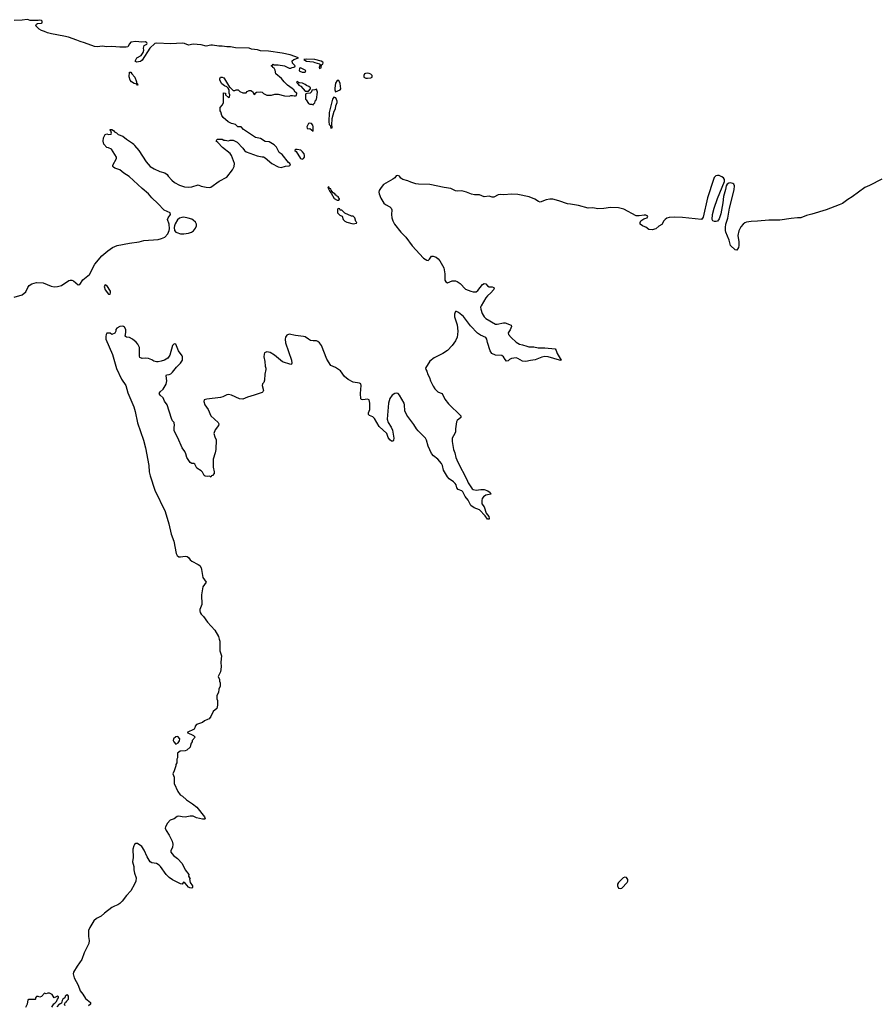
# Model space of a CAD drawing. Header units: inches. Extents: x 1603746 to 1744129, y 385869 to 533836.
# Tile 103 of 105: x 1692178 to 1702895, y 476907 to 489229. Entities that reach past the tile are written whole.
import ezdxf

# ---------------------------------------------------------------- set-up
doc = ezdxf.new("R2010")
doc.units = ezdxf.units.IN
doc.header["$MEASUREMENT"] = 0
for name, color, linetype in [('B6497', 7, 'Continuous'), ('B6498', 7, 'Continuous'), ('B7408', 7, 'Continuous')]:
    doc.layers.add(name, color=color, linetype=linetype)

msp = doc.modelspace()

# ---------------------------------------------------------------- linework, layer by layer
at = {"layer": 'B6497', "color": 6, "elevation": 200}
for points in [[(1694153, 480000), (1694153, 479993), (1694145, 479975), (1694142, 479930), (1694132, 479910), (1694131, 479890), (1694111, 479829), (1694094, 479790), (1694112, 479750), (1694112, 479670), (1694158, 479570), (1694185, 479530), (1694214, 479514), (1694266, 479466), (1694338, 479418), (1694393, 479373), (1694490, 479255), (1694498, 479230), (1694490, 479225), (1694466, 479226), (1694390, 479242), (1694350, 479263), (1694310, 479261), (1694250, 479250), (1694212, 479252), (1694170, 479261), (1694150, 479256), (1694110, 479229), (1694062, 479210), (1694026, 479174), (1694002, 479130), (1693998, 479110), (1694010, 479082), (1694050, 479022), (1694086, 478950), (1694096, 478910), (1694091, 478870), (1694067, 478833), (1694067, 478810), (1694101, 478770), (1694152, 478732), (1694211, 478670), (1694250, 478590), (1694295, 478530), (1694292, 478512), (1694298, 478498), (1694312, 478490), (1694302, 478478), (1694311, 478430), (1694341, 478390), (1694341, 478370), (1694330, 478361), (1694305, 478365), (1694290, 478374), (1694250, 478424), (1694226, 478434), (1694212, 478410), (1694190, 478415), (1694090, 478466), (1694050, 478493), (1694009, 478530), (1693941, 478630), (1693922, 478650), (1693889, 478669), (1693830, 478676), (1693809, 478689), (1693772, 478752), (1693737, 478837), (1693704, 478884), (1693650, 478918), (1693630, 478918), (1693614, 478906), (1693604, 478890), (1693594, 478850), (1693597, 478743), (1693591, 478690), (1693607, 478630), (1693607, 478590), (1693613, 478550), (1693634, 478490), (1693631, 478450), (1693614, 478410), (1693570, 478329), (1693516, 478270), (1693462, 478198), (1693432, 478170), (1693406, 478154), (1693363, 478137), (1693330, 478117), (1693238, 478050), (1693196, 478010), (1693139, 477981), (1693107, 477953), (1693054, 477870), (1693039, 477830), (1693038, 477758), (1693046, 477706), (1693042, 477670), (1692985, 477550), (1692957, 477470), (1692896, 477384), (1692851, 477310), (1692845, 477290), (1692860, 477240), (1692910, 477147), (1692936, 477076), (1692970, 477035), (1693002, 476982), (1693065, 476930), (1693064, 476916), (1693062, 476910), (1693038, 476890)], [(1692581, 476870), (1692606, 476914), (1692619, 476921), (1692637, 476943), (1692649, 476971), (1692662, 476990), (1692662, 477002), (1692650, 477008), (1692608, 476988), (1692586, 477030), (1692550, 477046), (1692530, 477046), (1692510, 477038), (1692490, 477046), (1692450, 477006), (1692430, 476998), (1692410, 477006), (1692390, 477006), (1692374, 476990), (1692374, 476970), (1692370, 476966), (1692290, 476966), (1692278, 476962), (1692272, 476908), (1692250, 476868)], [(1692746, 476890), (1692738, 476910), (1692750, 476934), (1692762, 476938), (1692766, 476950), (1692788, 476972), (1692789, 477010), (1692780, 477020), (1692770, 477024), (1692748, 477010), (1692743, 476990), (1692719, 476970), (1692710, 476955), (1692699, 476921), (1692690, 476913), (1692670, 476909), (1692643, 476877)]]:
    msp.add_lwpolyline(points, dxfattribs=at)
at = {"layer": 'B6497', "color": 6, "elevation": 300}
msp.add_lwpolyline([(1699750, 478498), (1699730, 478488), (1699669, 478431), (1699658, 478410), (1699658, 478390), (1699670, 478361), (1699690, 478355), (1699710, 478361), (1699780, 478430), (1699787, 478450), (1699785, 478470), (1699770, 478495)], close=True, dxfattribs=at)
at = {"layer": 'B6498', "color": 6, "elevation": 200}
for points in [[(1692110, 485756), (1692210, 485785), (1692255, 485825), (1692281, 485879), (1692298, 485902), (1692330, 485924), (1692390, 485939), (1692470, 485937), (1692570, 485895), (1692610, 485887), (1692650, 485888), (1692699, 485901), (1692794, 485966), (1692810, 485970), (1692830, 485969), (1692850, 485959), (1692910, 485910), (1692930, 485914), (1692966, 485974), (1693050, 486039), (1693118, 486170), (1693207, 486273), (1693282, 486338), (1693341, 486379), (1693399, 486401), (1693550, 486431), (1693672, 486448), (1693730, 486465), (1693910, 486478), (1693954, 486490), (1693992, 486508), (1694032, 486550), (1694050, 486590), (1694053, 486610), (1694046, 486670), (1694029, 486730), (1694037, 486750), (1694065, 486790), (1694059, 486810), (1693985, 486845), (1693908, 486928), (1693830, 486998), (1693791, 487051), (1693710, 487116), (1693548, 487268), (1693479, 487310), (1693430, 487349), (1693370, 487369), (1693350, 487384), (1693345, 487390), (1693345, 487410), (1693389, 487490), (1693389, 487510), (1693328, 487608), (1693287, 487627), (1693268, 487628), (1693229, 487669), (1693222, 487710), (1693228, 487750), (1693247, 487793), (1693270, 487802), (1693290, 487794), (1693322, 487798), (1693326, 487810), (1693318, 487838), (1693308, 487850), (1693310, 487854), (1693330, 487854), (1693350, 487842), (1693365, 487825), (1693391, 487811), (1693411, 487791), (1693470, 487771), (1693514, 487734), (1693590, 487685), (1693605, 487670), (1693614, 487654), (1693670, 487592), (1693759, 487450), (1693810, 487391), (1693861, 487361), (1693930, 487331), (1693993, 487313), (1694025, 487290), (1694036, 487270), (1694080, 487220), (1694116, 487190), (1694177, 487157), (1694238, 487138), (1694290, 487134), (1694330, 487138), (1694410, 487163), (1694450, 487147), (1694513, 487133), (1694550, 487128), (1694570, 487132), (1694673, 487210), (1694770, 487259), (1694840, 487350), (1694863, 487390), (1694865, 487430), (1694829, 487530), (1694813, 487553), (1694716, 487630), (1694655, 487690), (1694638, 487710), (1694650, 487734), (1694710, 487732), (1694730, 487722), (1694750, 487722), (1694790, 487712), (1694810, 487722), (1694850, 487722), (1694897, 487697), (1694970, 487622), (1694991, 487590), (1695010, 487576), (1695150, 487524), (1695210, 487511), (1695230, 487512), (1695250, 487502), (1695331, 487430), (1695410, 487387), (1695450, 487381), (1695505, 487395), (1695550, 487398), (1695568, 487410), (1695558, 487430), (1695541, 487441), (1695460, 487540), (1695426, 487566), (1695392, 487632), (1695363, 487663), (1695300, 487700), (1695250, 487706), (1695190, 487743), (1695130, 487755), (1694976, 487856), (1694950, 487886), (1694908, 487888), (1694876, 487916), (1694847, 487927), (1694828, 487928), (1694786, 487950), (1694723, 488003), (1694708, 488030), (1694696, 488076), (1694688, 488090), (1694688, 488130), (1694716, 488164), (1694727, 488193), (1694728, 488312), (1694754, 488310), (1694754, 488290), (1694790, 488254), (1694802, 488258), (1694806, 488290), (1694798, 488310), (1694798, 488350), (1694788, 488370), (1694770, 488388), (1694740, 488400), (1694706, 488426), (1694684, 488470), (1694682, 488490), (1694690, 488511), (1694710, 488511), (1694730, 488502), (1694742, 488490), (1694804, 488384), (1694810, 488382), (1694850, 488342), (1694870, 488342), (1694888, 488352), (1694910, 488352), (1694934, 488330), (1694970, 488312), (1695010, 488314), (1695026, 488330), (1695050, 488342), (1695070, 488342), (1695091, 488331), (1695110, 488294), (1695122, 488298), (1695126, 488310), (1695140, 488320), (1695195, 488325), (1695210, 488323), (1695230, 488306), (1695270, 488285), (1695330, 488283), (1695370, 488295), (1695410, 488298), (1695490, 488275), (1695550, 488272), (1695570, 488282), (1695590, 488282), (1695610, 488274), (1695630, 488274), (1695642, 488278), (1695646, 488310), (1695623, 488323), (1695608, 488350), (1695589, 488369), (1695530, 488409), (1695485, 488450), (1695453, 488493), (1695384, 488550), (1695376, 488596), (1695360, 488620), (1695346, 488630), (1695342, 488642), (1695326, 488650), (1695342, 488658), (1695350, 488671), (1695362, 488662), (1695410, 488662), (1695491, 488651), (1695550, 488622), (1695570, 488622), (1695588, 488632), (1695607, 488633), (1695622, 488638), (1695626, 488650), (1695590, 488686), (1695588, 488712), (1695606, 488730), (1695666, 488750), (1695562, 488790), (1695462, 488810), (1695290, 488836), (1695190, 488840), (1695154, 488850), (1695078, 488858), (1695050, 488871), (1694877, 488877), (1694815, 488890), (1694770, 488890), (1694710, 488898), (1694670, 488897), (1694592, 488908), (1694570, 488909), (1694510, 488899), (1694450, 488912), (1694350, 488921), (1694290, 488911), (1694241, 488930), (1694210, 488934), (1694070, 488927), (1693890, 488934), (1693870, 488932), (1693808, 488872), (1693710, 488721), (1693690, 488707), (1693639, 488699), (1693625, 488705), (1693622, 488710), (1693643, 488750), (1693698, 488782), (1693723, 488817), (1693733, 488847), (1693728, 488872), (1693735, 488905), (1693770, 488924), (1693774, 488930), (1693770, 488941), (1693754, 488950), (1693707, 488947), (1693630, 488955), (1693570, 488946), (1693550, 488926), (1693532, 488890), (1693510, 488885), (1693430, 488885), (1693330, 488893), (1693270, 488890), (1693210, 488899), (1693150, 488889), (1693112, 488892), (1692990, 488940), (1692936, 488956), (1692894, 488974), (1692789, 489009), (1692730, 489023), (1692575, 489050), (1692524, 489064), (1692490, 489081), (1692450, 489093), (1692422, 489110), (1692397, 489137), (1692378, 489150), (1692387, 489173), (1692400, 489180), (1692450, 489185), (1692458, 489190), (1692458, 489210), (1692450, 489218), (1692430, 489222), (1692410, 489218), (1692310, 489218), (1692290, 489228), (1692270, 489229), (1692210, 489221), (1692110, 489220)], [(1700000, 486782), (1699990, 486783), (1699930, 486773), (1699890, 486776), (1699736, 486856), (1699670, 486875), (1699570, 486879), (1699487, 486867), (1699410, 486863), (1699350, 486875), (1699290, 486870), (1699170, 486903), (1699070, 486921), (1699030, 486923), (1698923, 486963), (1698850, 486981), (1698810, 486983), (1698764, 486976), (1698690, 486947), (1698670, 486952), (1698624, 486984), (1698553, 487013), (1698410, 487042), (1698336, 487044), (1698230, 487035), (1698190, 487042), (1698163, 487037), (1698109, 487009), (1698090, 487009), (1698050, 487019), (1697990, 487014), (1697930, 487039), (1697870, 487036), (1697830, 487046), (1697770, 487072), (1697711, 487089), (1697650, 487084), (1697630, 487087), (1697570, 487115), (1697490, 487127), (1697310, 487167), (1697169, 487169), (1697136, 487176), (1697070, 487195), (1697032, 487212), (1696970, 487229), (1696947, 487247), (1696930, 487269), (1696910, 487279), (1696890, 487275), (1696871, 487249), (1696847, 487233), (1696730, 487165), (1696699, 487130), (1696676, 487090), (1696673, 487070), (1696675, 487050), (1696696, 486996), (1696733, 486933), (1696754, 486914), (1696810, 486887), (1696827, 486870), (1696833, 486850), (1696829, 486790), (1696833, 486750), (1696847, 486710), (1696869, 486670), (1696948, 486570), (1697007, 486507), (1697090, 486398), (1697230, 486246), (1697270, 486220), (1697290, 486217), (1697305, 486230), (1697321, 486259), (1697332, 486268), (1697350, 486270), (1697390, 486257), (1697415, 486235), (1697434, 486210), (1697484, 486124), (1697497, 486050), (1697498, 485970), (1697510, 485948), (1697530, 485935), (1697590, 485960), (1697630, 485960), (1697650, 485953), (1697690, 485927), (1697756, 485856), (1697822, 485830), (1697850, 485824), (1697890, 485825), (1697910, 485840), (1697970, 485913), (1697990, 485927), (1698010, 485923), (1698030, 485897), (1698050, 485884), (1698090, 485886), (1698110, 485879), (1698116, 485870), (1698106, 485850), (1698073, 485810), (1698030, 485773), (1698010, 485749), (1697952, 485650), (1697945, 485630), (1697947, 485607), (1697965, 485550), (1697988, 485509), (1698010, 485490), (1698130, 485420), (1698150, 485418), (1698230, 485437), (1698253, 485434), (1698328, 485408), (1698332, 485390), (1698314, 485346), (1698290, 485310), (1698293, 485290), (1698328, 485250), (1698390, 485194), (1698430, 485167), (1698470, 485161), (1698522, 485142), (1698550, 485136), (1698610, 485134), (1698663, 485123), (1698750, 485124), (1698878, 485110), (1698891, 485090), (1698901, 485050), (1698954, 484970), (1698950, 484965), (1698933, 484967), (1698790, 485011), (1698750, 485016), (1698710, 485004), (1698629, 484971), (1698570, 484965), (1698510, 484952), (1698470, 484957), (1698410, 484990), (1698390, 484996), (1698330, 484988), (1698305, 484975), (1698290, 484960), (1698270, 484956), (1698250, 484976), (1698230, 485010), (1698210, 485025), (1698130, 485031), (1698085, 485050), (1698064, 485084), (1698030, 485190), (1698023, 485230), (1698010, 485250), (1697942, 485282), (1697907, 485307), (1697819, 485399), (1697730, 485514), (1697670, 485566), (1697643, 485577), (1697630, 485575), (1697625, 485570), (1697617, 485543), (1697619, 485510), (1697650, 485410), (1697660, 485330), (1697657, 485290), (1697650, 485257), (1697631, 485209), (1697590, 485153), (1697530, 485091), (1697470, 485050), (1697364, 484996), (1697310, 484956), (1697256, 484870), (1697258, 484850), (1697270, 484832), (1697283, 484790), (1697305, 484750), (1697318, 484710), (1697350, 484643), (1697370, 484611), (1697410, 484573), (1697459, 484550), (1697470, 484536), (1697498, 484478), (1697541, 484421), (1697696, 484270), (1697698, 484250), (1697650, 484214), (1697642, 484198), (1697631, 484110), (1697631, 484070), (1697624, 484050), (1697588, 483990), (1697588, 483952), (1697607, 483850), (1697622, 483810), (1697635, 483750), (1697659, 483690), (1697774, 483474), (1697790, 483435), (1697838, 483358), (1697850, 483348), (1697890, 483340), (1697949, 483351), (1697990, 483350), (1698033, 483333), (1698063, 483310), (1698071, 483290), (1698010, 483277), (1697981, 483259), (1697964, 483236), (1697958, 483210), (1697961, 483170), (1697990, 483132), (1698015, 483055), (1698049, 483010), (1698052, 482988), (1698050, 482979), (1698043, 482977), (1698030, 482977), (1698000, 483020), (1697930, 483097), (1697862, 483122), (1697822, 483150), (1697790, 483218), (1697750, 483264), (1697722, 483322), (1697710, 483332), (1697662, 483350), (1697649, 483369), (1697637, 483410), (1697625, 483425), (1697605, 483445), (1697550, 483485), (1697530, 483508), (1697481, 483590), (1697468, 483650), (1697456, 483676), (1697411, 483731), (1697356, 483770), (1697330, 483802), (1697290, 483891), (1697267, 483967), (1697254, 483994), (1697162, 484082), (1697141, 484110), (1697110, 484165), (1697021, 484281), (1696996, 484336), (1696993, 484410), (1696988, 484430), (1696930, 484530), (1696912, 484550), (1696890, 484555), (1696870, 484550), (1696840, 484530), (1696810, 484490), (1696791, 484430), (1696774, 484230), (1696786, 484190), (1696826, 484130), (1696842, 484090), (1696858, 483990), (1696855, 483965), (1696850, 483953), (1696847, 483953), (1696830, 483956), (1696810, 483972), (1696790, 483999), (1696770, 484050), (1696677, 484137), (1696619, 484239), (1696597, 484257), (1696556, 484276), (1696540, 484290), (1696543, 484310), (1696559, 484350), (1696558, 484430), (1696551, 484470), (1696530, 484479), (1696470, 484470), (1696454, 484474), (1696445, 484485), (1696442, 484550), (1696452, 484650), (1696445, 484670), (1696430, 484679), (1696350, 484694), (1696286, 484726), (1696242, 484762), (1696190, 484834), (1696130, 484876), (1696070, 484903), (1696020, 484980), (1695953, 485153), (1695930, 485185), (1695910, 485202), (1695890, 485211), (1695850, 485210), (1695816, 485216), (1695790, 485230), (1695750, 485262), (1695730, 485266), (1695630, 485276), (1695548, 485292), (1695520, 485280), (1695504, 485256), (1695498, 485230), (1695503, 485183), (1695580, 484970), (1695584, 484930), (1695580, 484920), (1695570, 484913), (1695467, 484947), (1695366, 485030), (1695310, 485066), (1695268, 485072), (1695242, 485058), (1695236, 485044), (1695233, 485010), (1695245, 484950), (1695250, 484894), (1695257, 484870), (1695257, 484850), (1695246, 484794), (1695241, 484719), (1695231, 484690), (1695216, 484670), (1695211, 484650), (1695227, 484590), (1695219, 484570), (1695210, 484563), (1695112, 484528), (1695030, 484507), (1694970, 484482), (1694930, 484486), (1694830, 484530), (1694790, 484538), (1694770, 484536), (1694721, 484510), (1694690, 484501), (1694520, 484480), (1694486, 484470), (1694483, 484450), (1694495, 484410), (1694534, 484350), (1694570, 484272), (1694661, 484190), (1694671, 484170), (1694666, 484150), (1694623, 484097), (1694608, 484052), (1694619, 484010), (1694636, 483970), (1694630, 483850), (1694624, 483810), (1694600, 483730), (1694600, 483630), (1694613, 483570), (1694611, 483549), (1694590, 483526), (1694578, 483522), (1694570, 483506), (1694558, 483518), (1694530, 483514), (1694498, 483518), (1694486, 483526), (1694466, 483566), (1694450, 483582), (1694396, 483616), (1694368, 483668), (1694355, 483675), (1694330, 483675), (1694310, 483689), (1694270, 483749), (1694257, 483797), (1694244, 483824), (1694209, 483870), (1694158, 483998), (1694130, 484042), (1694110, 484088), (1694109, 484130), (1694113, 484150), (1694110, 484186), (1694089, 484209), (1694077, 484237), (1694021, 484410), (1693990, 484455), (1693975, 484495), (1693934, 484530), (1693925, 484550), (1693937, 484570), (1693975, 484605), (1694012, 484668), (1694017, 484710), (1694009, 484770), (1694015, 484785), (1694050, 484790), (1694070, 484798), (1694090, 484816), (1694139, 484881), (1694188, 484930), (1694214, 484970), (1694215, 485010), (1694210, 485024), (1694164, 485084), (1694130, 485169), (1694110, 485173), (1694089, 485151), (1694058, 485030), (1694030, 484992), (1693990, 484968), (1693950, 484955), (1693910, 484946), (1693888, 484948), (1693856, 484956), (1693830, 484972), (1693790, 484987), (1693750, 484992), (1693710, 484990), (1693683, 485003), (1693677, 485017), (1693675, 485125), (1693656, 485170), (1693635, 485195), (1693591, 485231), (1693550, 485253), (1693516, 485256), (1693503, 485263), (1693498, 485270), (1693505, 485315), (1693505, 485350), (1693490, 485382), (1693478, 485390), (1693470, 485394), (1693432, 485388), (1693394, 485370), (1693382, 485350), (1693382, 485330), (1693370, 485306), (1693331, 485289), (1693310, 485308), (1693270, 485304), (1693261, 485290), (1693254, 485266), (1693257, 485230), (1693339, 485039), (1693390, 484863), (1693450, 484730), (1693505, 484650), (1693530, 484559), (1693606, 484386), (1693624, 484324), (1693650, 484184), (1693727, 483967), (1693752, 483870), (1693792, 483652), (1693796, 483570), (1693810, 483520), (1693870, 483343), (1693996, 483076), (1694042, 482922), (1694072, 482790), (1694105, 482705), (1694136, 482550), (1694150, 482523), (1694170, 482506), (1694190, 482505), (1694250, 482515), (1694273, 482513), (1694290, 482500), (1694310, 482470), (1694331, 482451), (1694410, 482413), (1694430, 482397), (1694447, 482370), (1694454, 482350), (1694469, 482250), (1694509, 482190), (1694471, 482130), (1694454, 482030), (1694455, 481910), (1694450, 481889), (1694431, 481850), (1694431, 481830), (1694437, 481810), (1694450, 481790), (1694479, 481759), (1694529, 481689), (1694621, 481590), (1694664, 481510), (1694675, 481475), (1694680, 481450), (1694684, 481330), (1694702, 481270), (1694696, 481190), (1694698, 481130), (1694691, 481070), (1694662, 481010), (1694678, 480970), (1694678, 480950), (1694685, 480930), (1694685, 480890), (1694671, 480850), (1694666, 480810), (1694646, 480770), (1694645, 480730), (1694651, 480710), (1694651, 480650), (1694645, 480610), (1694598, 480570), (1694571, 480510), (1694550, 480478), (1694527, 480473), (1694490, 480455), (1694465, 480435), (1694391, 480409), (1694372, 480390), (1694371, 480369), (1694362, 480350), (1694274, 480310), (1694354, 480270), (1694374, 480250), (1694334, 480210), (1694334, 480190), (1694324, 480176), (1694313, 480147), (1694310, 480126), (1694270, 480086), (1694250, 480078), (1694184, 480076), (1694154, 480050), (1694153, 480000)], [(1700000, 486636), (1699969, 486650), (1699939, 486670), (1699940, 486690), (1699950, 486710), (1699985, 486735), (1700000, 486740)]]:
    msp.add_lwpolyline(points, dxfattribs=at)
for points in [[(1695770, 488735), (1695734, 488730), (1695768, 488708), (1695850, 488703), (1695870, 488691), (1695930, 488678), (1695938, 488670), (1695925, 488630), (1695930, 488614), (1695936, 488624), (1695950, 488626), (1695956, 488664), (1695970, 488672), (1695974, 488690), (1695970, 488697), (1695949, 488710), (1695871, 488729)], [(1693650, 488408), (1693642, 488422), (1693628, 488428), (1693610, 488429), (1693578, 488450), (1693562, 488470), (1693547, 488513), (1693550, 488574), (1693570, 488574), (1693582, 488550), (1693618, 488510), (1693638, 488450), (1693638, 488438), (1693652, 488428), (1693654, 488410)], [(1695690, 488626), (1695678, 488622), (1695674, 488590), (1695684, 488584), (1695710, 488574), (1695750, 488574), (1695758, 488590), (1695750, 488598)], [(1696530, 488561), (1696503, 488557), (1696492, 488550), (1696482, 488530), (1696485, 488510), (1696510, 488496), (1696530, 488495), (1696570, 488503), (1696588, 488510), (1696589, 488530), (1696570, 488549), (1696550, 488556)], [(1695650, 488455), (1695642, 488450), (1695650, 488434), (1695654, 488434), (1695672, 488410), (1695696, 488396), (1695750, 488334), (1695790, 488334), (1695818, 488362), (1695815, 488375), (1695794, 488394), (1695765, 488405), (1695750, 488418), (1695716, 488436), (1695680, 488440)], [(1696150, 488469), (1696130, 488435), (1696119, 488370), (1696120, 488350), (1696130, 488325), (1696188, 488350), (1696195, 488365), (1696189, 488430), (1696170, 488468)], [(1695890, 488358), (1695871, 488349), (1695834, 488346), (1695830, 488326), (1695814, 488310), (1695770, 488306), (1695758, 488302), (1695754, 488290), (1695753, 488233), (1695764, 488224), (1695790, 488182), (1695810, 488172), (1695832, 488172), (1695850, 488162), (1695859, 488181), (1695870, 488187), (1695878, 488222), (1695890, 488232), (1695902, 488322)], [(1696110, 488261), (1696090, 488233), (1696049, 488069), (1696046, 487950), (1696050, 487918), (1696063, 487903), (1696070, 487872), (1696086, 487874), (1696088, 487890), (1696082, 487910), (1696089, 487991), (1696114, 488086), (1696130, 488114), (1696134, 488150), (1696149, 488191), (1696149, 488210), (1696135, 488250)], [(1695810, 487934), (1695792, 487930), (1695772, 487890), (1695774, 487870), (1695782, 487862), (1695810, 487865), (1695850, 487832), (1695851, 487889), (1695844, 487910), (1695830, 487931)], [(1695650, 487606), (1695630, 487606), (1695622, 487598), (1695622, 487590), (1695638, 487578), (1695690, 487492), (1695710, 487482), (1695730, 487492), (1695742, 487510), (1695742, 487530), (1695735, 487550), (1695717, 487577), (1695694, 487594)], [(1696043, 487137), (1696032, 487130), (1696057, 487077), (1696076, 487056), (1696112, 486992), (1696150, 486972), (1696170, 486972), (1696179, 486981), (1696179, 486990), (1696172, 486992), (1696165, 487010), (1696154, 487014), (1696146, 487030), (1696134, 487034), (1696121, 487050), (1696100, 487060), (1696073, 487094), (1696070, 487111), (1696055, 487115), (1696050, 487135)], [(1696170, 486866), (1696158, 486862), (1696154, 486850), (1696154, 486810), (1696184, 486784), (1696212, 486772), (1696226, 486730), (1696246, 486706), (1696270, 486693), (1696350, 486675), (1696390, 486682), (1696398, 486690), (1696385, 486705), (1696370, 486748), (1696360, 486760), (1696350, 486768), (1696330, 486768), (1696247, 486807), (1696210, 486846), (1696187, 486847), (1696182, 486862)], [(1694230, 486756), (1694205, 486755), (1694176, 486744), (1694154, 486726), (1694125, 486675), (1694115, 486650), (1694110, 486630), (1694115, 486590), (1694130, 486570), (1694144, 486564), (1694191, 486551), (1694230, 486549), (1694290, 486556), (1694329, 486571), (1694352, 486588), (1694379, 486621), (1694391, 486650), (1694390, 486670), (1694376, 486696), (1694350, 486721), (1694330, 486732), (1694285, 486745)], [(1693249, 485911), (1693233, 485890), (1693249, 485849), (1693290, 485795), (1693310, 485792), (1693315, 485810), (1693314, 485830), (1693270, 485903)], [(1694158, 480258), (1694130, 480255), (1694101, 480230), (1694098, 480210), (1694105, 480190), (1694130, 480162), (1694160, 480180), (1694176, 480204), (1694182, 480230)]]:
    msp.add_lwpolyline(points, close=True, dxfattribs=at)
at = {"layer": 'B7408', "color": 6, "elevation": 200}
for points in [[(1702966, 487234), (1702810, 487152), (1702750, 487127), (1702595, 487010), (1702540, 486980), (1702473, 486930), (1702430, 486911), (1702270, 486848), (1702090, 486794), (1702022, 486778), (1701952, 486748), (1701908, 486748), (1701830, 486740), (1701690, 486719), (1701550, 486722), (1701407, 486707), (1701330, 486704), (1701270, 486695), (1701250, 486687), (1701228, 486672), (1701202, 486638), (1701175, 486585), (1701164, 486530), (1701177, 486450), (1701176, 486404), (1701170, 486378), (1701150, 486346), (1701130, 486348), (1701070, 486401), (1701055, 486470), (1701011, 486569), (1701007, 486590), (1701007, 486630), (1701014, 486670), (1701036, 486744), (1701059, 486870), (1701119, 487101), (1701123, 487150), (1701112, 487170), (1701099, 487179), (1701070, 487188), (1701050, 487184), (1701031, 487170), (1701018, 487150), (1701010, 487104), (1700983, 487017), (1700975, 486935), (1700950, 486798), (1700930, 486736), (1700910, 486708), (1700890, 486702), (1700870, 486703), (1700851, 486711), (1700842, 486730), (1700846, 486790), (1700867, 486870), (1700910, 486993), (1700997, 487203), (1700994, 487230), (1700982, 487250), (1700964, 487264), (1700930, 487277), (1700910, 487280), (1700887, 487273), (1700867, 487253), (1700857, 487230), (1700782, 486998), (1700730, 486758), (1700710, 486728), (1700470, 486753), (1700370, 486759), (1700305, 486755), (1700275, 486745), (1700254, 486730), (1700237, 486710), (1700210, 486664), (1700175, 486645), (1700138, 486610), (1700090, 486600), (1700050, 486604), (1700011, 486631), (1700000, 486636)], [(1700000, 486740), (1700029, 486750), (1700036, 486770), (1700030, 486775), (1700010, 486782), (1700000, 486782)]]:
    msp.add_lwpolyline(points, dxfattribs=at)

doc.saveas('drawing.dxf')
